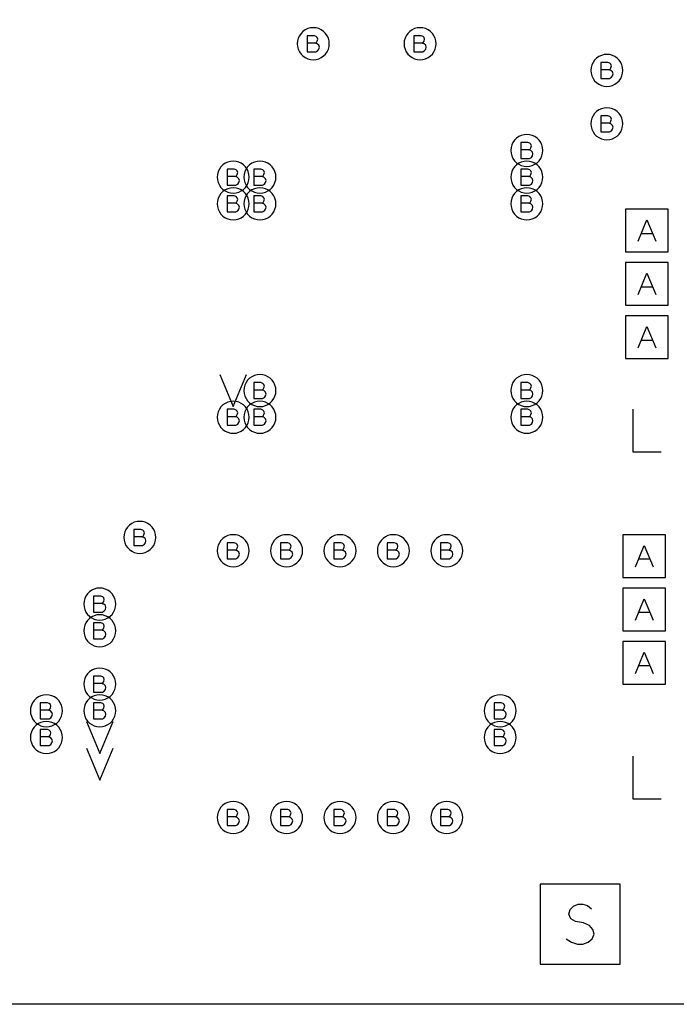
# Model space of a CAD drawing. Extents: x 280 to 610, y 250 to 460.
# Tile 4 of 53: x 333 to 345, y 297 to 315. Entities that reach past the tile are written whole.
import ezdxf

# ---------------------------------------------------------------- set-up
doc = ezdxf.new("R2010")
doc.units = 0
doc.layers.add('RVP8-IFD_G_fab_art', color=2, linetype='CONTINUOUS')

msp = doc.modelspace()

# ---------------------------------------------------------------- linework, layer by layer
at = {"layer": 'RVP8-IFD_G_fab_art'}
for points in [[(322.3, 296.6), (322.3, 336.6), (412.3, 336.6), (412.3, 296.6), (322.3, 296.6)], [(338.6, 314.6), (338.595, 314.652), (338.582, 314.703), (338.56, 314.75), (338.53, 314.793), (338.493, 314.83), (338.45, 314.86), (338.403, 314.882), (338.352, 314.895), (338.3, 314.9), (338.248, 314.895), (338.197, 314.882), (338.15, 314.86), (338.107, 314.83), (338.07, 314.793), (338.04, 314.75), (338.018, 314.703), (338.005, 314.652), (338, 314.6), (338.005, 314.548), (338.018, 314.497), (338.04, 314.45), (338.07, 314.407), (338.107, 314.37), (338.15, 314.34), (338.197, 314.318), (338.248, 314.305), (338.3, 314.3), (338.352, 314.305), (338.403, 314.318), (338.45, 314.34), (338.493, 314.37), (338.53, 314.407), (338.56, 314.45), (338.582, 314.497), (338.595, 314.548), (338.6, 314.6)], [(340.6, 314.6), (340.595, 314.652), (340.582, 314.703), (340.56, 314.75), (340.53, 314.793), (340.493, 314.83), (340.45, 314.86), (340.403, 314.882), (340.352, 314.895), (340.3, 314.9), (340.248, 314.895), (340.197, 314.882), (340.15, 314.86), (340.107, 314.83), (340.07, 314.793), (340.04, 314.75), (340.018, 314.703), (340.005, 314.652), (340, 314.6), (340.005, 314.548), (340.018, 314.497), (340.04, 314.45), (340.07, 314.407), (340.107, 314.37), (340.15, 314.34), (340.197, 314.318), (340.248, 314.305), (340.3, 314.3), (340.352, 314.305), (340.403, 314.318), (340.45, 314.34), (340.493, 314.37), (340.53, 314.407), (340.56, 314.45), (340.582, 314.497), (340.595, 314.548), (340.6, 314.6)], [(344.1, 314.1), (344.095, 314.152), (344.082, 314.203), (344.06, 314.25), (344.03, 314.293), (343.993, 314.33), (343.95, 314.36), (343.903, 314.382), (343.852, 314.395), (343.8, 314.4), (343.748, 314.395), (343.697, 314.382), (343.65, 314.36), (343.607, 314.33), (343.57, 314.293), (343.54, 314.25), (343.518, 314.203), (343.505, 314.152), (343.5, 314.1), (343.505, 314.048), (343.518, 313.997), (343.54, 313.95), (343.57, 313.907), (343.607, 313.87), (343.65, 313.84), (343.697, 313.818), (343.748, 313.805), (343.8, 313.8), (343.852, 313.805), (343.903, 313.818), (343.95, 313.84), (343.993, 313.87), (344.03, 313.907), (344.06, 313.95), (344.082, 313.997), (344.095, 314.048), (344.1, 314.1)], [(344.1, 313.1), (344.095, 313.152), (344.082, 313.203), (344.06, 313.25), (344.03, 313.293), (343.993, 313.33), (343.95, 313.36), (343.903, 313.382), (343.852, 313.395), (343.8, 313.4), (343.748, 313.395), (343.697, 313.382), (343.65, 313.36), (343.607, 313.33), (343.57, 313.293), (343.54, 313.25), (343.518, 313.203), (343.505, 313.152), (343.5, 313.1), (343.505, 313.048), (343.518, 312.997), (343.54, 312.95), (343.57, 312.907), (343.607, 312.87), (343.65, 312.84), (343.697, 312.818), (343.748, 312.805), (343.8, 312.8), (343.852, 312.805), (343.903, 312.818), (343.95, 312.84), (343.993, 312.87), (344.03, 312.907), (344.06, 312.95), (344.082, 312.997), (344.095, 313.048), (344.1, 313.1)], [(342.6, 312.6), (342.595, 312.652), (342.582, 312.703), (342.56, 312.75), (342.53, 312.793), (342.493, 312.83), (342.45, 312.86), (342.403, 312.882), (342.352, 312.895), (342.3, 312.9), (342.248, 312.895), (342.197, 312.882), (342.15, 312.86), (342.107, 312.83), (342.07, 312.793), (342.04, 312.75), (342.018, 312.703), (342.005, 312.652), (342, 312.6), (342.005, 312.548), (342.018, 312.497), (342.04, 312.45), (342.07, 312.407), (342.107, 312.37), (342.15, 312.34), (342.197, 312.318), (342.248, 312.305), (342.3, 312.3), (342.352, 312.305), (342.403, 312.318), (342.45, 312.34), (342.493, 312.37), (342.53, 312.407), (342.56, 312.45), (342.582, 312.497), (342.595, 312.548), (342.6, 312.6)], [(337.1, 312.1), (337.095, 312.152), (337.082, 312.203), (337.06, 312.25), (337.03, 312.293), (336.993, 312.33), (336.95, 312.36), (336.903, 312.382), (336.852, 312.395), (336.8, 312.4), (336.748, 312.395), (336.697, 312.382), (336.65, 312.36), (336.607, 312.33), (336.57, 312.293), (336.54, 312.25), (336.518, 312.203), (336.505, 312.152), (336.5, 312.1), (336.505, 312.048), (336.518, 311.997), (336.54, 311.95), (336.57, 311.907), (336.607, 311.87), (336.65, 311.84), (336.697, 311.818), (336.748, 311.805), (336.8, 311.8), (336.852, 311.805), (336.903, 311.818), (336.95, 311.84), (336.993, 311.87), (337.03, 311.907), (337.06, 311.95), (337.082, 311.997), (337.095, 312.048), (337.1, 312.1)], [(337.6, 312.1), (337.595, 312.152), (337.582, 312.203), (337.56, 312.25), (337.53, 312.293), (337.493, 312.33), (337.45, 312.36), (337.403, 312.382), (337.352, 312.395), (337.3, 312.4), (337.248, 312.395), (337.197, 312.382), (337.15, 312.36), (337.107, 312.33), (337.07, 312.293), (337.04, 312.25), (337.018, 312.203), (337.005, 312.152), (337, 312.1), (337.005, 312.048), (337.018, 311.997), (337.04, 311.95), (337.07, 311.907), (337.107, 311.87), (337.15, 311.84), (337.197, 311.818), (337.248, 311.805), (337.3, 311.8), (337.352, 311.805), (337.403, 311.818), (337.45, 311.84), (337.493, 311.87), (337.53, 311.907), (337.56, 311.95), (337.582, 311.997), (337.595, 312.048), (337.6, 312.1)], [(342.6, 312.1), (342.595, 312.152), (342.582, 312.203), (342.56, 312.25), (342.53, 312.293), (342.493, 312.33), (342.45, 312.36), (342.403, 312.382), (342.352, 312.395), (342.3, 312.4), (342.248, 312.395), (342.197, 312.382), (342.15, 312.36), (342.107, 312.33), (342.07, 312.293), (342.04, 312.25), (342.018, 312.203), (342.005, 312.152), (342, 312.1), (342.005, 312.048), (342.018, 311.997), (342.04, 311.95), (342.07, 311.907), (342.107, 311.87), (342.15, 311.84), (342.197, 311.818), (342.248, 311.805), (342.3, 311.8), (342.352, 311.805), (342.403, 311.818), (342.45, 311.84), (342.493, 311.87), (342.53, 311.907), (342.56, 311.95), (342.582, 311.997), (342.595, 312.048), (342.6, 312.1)], [(337.1, 311.6), (337.095, 311.652), (337.082, 311.703), (337.06, 311.75), (337.03, 311.793), (336.993, 311.83), (336.95, 311.86), (336.903, 311.882), (336.852, 311.895), (336.8, 311.9), (336.748, 311.895), (336.697, 311.882), (336.65, 311.86), (336.607, 311.83), (336.57, 311.793), (336.54, 311.75), (336.518, 311.703), (336.505, 311.652), (336.5, 311.6), (336.505, 311.548), (336.518, 311.497), (336.54, 311.45), (336.57, 311.407), (336.607, 311.37), (336.65, 311.34), (336.697, 311.318), (336.748, 311.305), (336.8, 311.3), (336.852, 311.305), (336.903, 311.318), (336.95, 311.34), (336.993, 311.37), (337.03, 311.407), (337.06, 311.45), (337.082, 311.497), (337.095, 311.548), (337.1, 311.6)], [(337.6, 311.6), (337.595, 311.652), (337.582, 311.703), (337.56, 311.75), (337.53, 311.793), (337.493, 311.83), (337.45, 311.86), (337.403, 311.882), (337.352, 311.895), (337.3, 311.9), (337.248, 311.895), (337.197, 311.882), (337.15, 311.86), (337.107, 311.83), (337.07, 311.793), (337.04, 311.75), (337.018, 311.703), (337.005, 311.652), (337, 311.6), (337.005, 311.548), (337.018, 311.497), (337.04, 311.45), (337.07, 311.407), (337.107, 311.37), (337.15, 311.34), (337.197, 311.318), (337.248, 311.305), (337.3, 311.3), (337.352, 311.305), (337.403, 311.318), (337.45, 311.34), (337.493, 311.37), (337.53, 311.407), (337.56, 311.45), (337.582, 311.497), (337.595, 311.548), (337.6, 311.6)], [(342.6, 311.6), (342.595, 311.652), (342.582, 311.703), (342.56, 311.75), (342.53, 311.793), (342.493, 311.83), (342.45, 311.86), (342.403, 311.882), (342.352, 311.895), (342.3, 311.9), (342.248, 311.895), (342.197, 311.882), (342.15, 311.86), (342.107, 311.83), (342.07, 311.793), (342.04, 311.75), (342.018, 311.703), (342.005, 311.652), (342, 311.6), (342.005, 311.548), (342.018, 311.497), (342.04, 311.45), (342.07, 311.407), (342.107, 311.37), (342.15, 311.34), (342.197, 311.318), (342.248, 311.305), (342.3, 311.3), (342.352, 311.305), (342.403, 311.318), (342.45, 311.34), (342.493, 311.37), (342.53, 311.407), (342.56, 311.45), (342.582, 311.497), (342.595, 311.548), (342.6, 311.6)], [(344.15, 310.7), (344.95, 310.7), (344.95, 311.5), (344.15, 311.5), (344.15, 310.7)], [(344.15, 309.7), (344.95, 309.7), (344.95, 310.5), (344.15, 310.5), (344.15, 309.7)], [(344.15, 308.7), (344.95, 308.7), (344.95, 309.5), (344.15, 309.5), (344.15, 308.7)], [(337.6, 308.1), (337.595, 308.152), (337.582, 308.203), (337.56, 308.25), (337.53, 308.293), (337.493, 308.33), (337.45, 308.36), (337.403, 308.382), (337.352, 308.395), (337.3, 308.4), (337.248, 308.395), (337.197, 308.382), (337.15, 308.36), (337.107, 308.33), (337.07, 308.293), (337.04, 308.25), (337.018, 308.203), (337.005, 308.152), (337, 308.1), (337.005, 308.048), (337.018, 307.997), (337.04, 307.95), (337.07, 307.907), (337.107, 307.87), (337.15, 307.84), (337.197, 307.818), (337.248, 307.805), (337.3, 307.8), (337.352, 307.805), (337.403, 307.818), (337.45, 307.84), (337.493, 307.87), (337.53, 307.907), (337.56, 307.95), (337.582, 307.997), (337.595, 308.048), (337.6, 308.1)], [(342.6, 308.1), (342.595, 308.152), (342.582, 308.203), (342.56, 308.25), (342.53, 308.293), (342.493, 308.33), (342.45, 308.36), (342.403, 308.382), (342.352, 308.395), (342.3, 308.4), (342.248, 308.395), (342.197, 308.382), (342.15, 308.36), (342.107, 308.33), (342.07, 308.293), (342.04, 308.25), (342.018, 308.203), (342.005, 308.152), (342, 308.1), (342.005, 308.048), (342.018, 307.997), (342.04, 307.95), (342.07, 307.907), (342.107, 307.87), (342.15, 307.84), (342.197, 307.818), (342.248, 307.805), (342.3, 307.8), (342.352, 307.805), (342.403, 307.818), (342.45, 307.84), (342.493, 307.87), (342.53, 307.907), (342.56, 307.95), (342.582, 307.997), (342.595, 308.048), (342.6, 308.1)], [(337.1, 307.6), (337.095, 307.652), (337.082, 307.703), (337.06, 307.75), (337.03, 307.793), (336.993, 307.83), (336.95, 307.86), (336.903, 307.882), (336.852, 307.895), (336.8, 307.9), (336.748, 307.895), (336.697, 307.882), (336.65, 307.86), (336.607, 307.83), (336.57, 307.793), (336.54, 307.75), (336.518, 307.703), (336.505, 307.652), (336.5, 307.6), (336.505, 307.548), (336.518, 307.497), (336.54, 307.45), (336.57, 307.407), (336.607, 307.37), (336.65, 307.34), (336.697, 307.318), (336.748, 307.305), (336.8, 307.3), (336.852, 307.305), (336.903, 307.318), (336.95, 307.34), (336.993, 307.37), (337.03, 307.407), (337.06, 307.45), (337.082, 307.497), (337.095, 307.548), (337.1, 307.6)], [(337.6, 307.6), (337.595, 307.652), (337.582, 307.703), (337.56, 307.75), (337.53, 307.793), (337.493, 307.83), (337.45, 307.86), (337.403, 307.882), (337.352, 307.895), (337.3, 307.9), (337.248, 307.895), (337.197, 307.882), (337.15, 307.86), (337.107, 307.83), (337.07, 307.793), (337.04, 307.75), (337.018, 307.703), (337.005, 307.652), (337, 307.6), (337.005, 307.548), (337.018, 307.497), (337.04, 307.45), (337.07, 307.407), (337.107, 307.37), (337.15, 307.34), (337.197, 307.318), (337.248, 307.305), (337.3, 307.3), (337.352, 307.305), (337.403, 307.318), (337.45, 307.34), (337.493, 307.37), (337.53, 307.407), (337.56, 307.45), (337.582, 307.497), (337.595, 307.548), (337.6, 307.6)], [(342.6, 307.6), (342.595, 307.652), (342.582, 307.703), (342.56, 307.75), (342.53, 307.793), (342.493, 307.83), (342.45, 307.86), (342.403, 307.882), (342.352, 307.895), (342.3, 307.9), (342.248, 307.895), (342.197, 307.882), (342.15, 307.86), (342.107, 307.83), (342.07, 307.793), (342.04, 307.75), (342.018, 307.703), (342.005, 307.652), (342, 307.6), (342.005, 307.548), (342.018, 307.497), (342.04, 307.45), (342.07, 307.407), (342.107, 307.37), (342.15, 307.34), (342.197, 307.318), (342.248, 307.305), (342.3, 307.3), (342.352, 307.305), (342.403, 307.318), (342.45, 307.34), (342.493, 307.37), (342.53, 307.407), (342.56, 307.45), (342.582, 307.497), (342.595, 307.548), (342.6, 307.6)], [(335.35, 305.35), (335.345, 305.402), (335.332, 305.453), (335.31, 305.5), (335.28, 305.543), (335.243, 305.58), (335.2, 305.61), (335.153, 305.632), (335.102, 305.645), (335.05, 305.65), (334.998, 305.645), (334.947, 305.632), (334.9, 305.61), (334.857, 305.58), (334.82, 305.543), (334.79, 305.5), (334.768, 305.453), (334.755, 305.402), (334.75, 305.35), (334.755, 305.298), (334.768, 305.247), (334.79, 305.2), (334.82, 305.157), (334.857, 305.12), (334.9, 305.09), (334.947, 305.068), (334.998, 305.055), (335.05, 305.05), (335.102, 305.055), (335.153, 305.068), (335.2, 305.09), (335.243, 305.12), (335.28, 305.157), (335.31, 305.2), (335.332, 305.247), (335.345, 305.298), (335.35, 305.35)], [(337.1, 305.1), (337.095, 305.152), (337.082, 305.203), (337.06, 305.25), (337.03, 305.293), (336.993, 305.33), (336.95, 305.36), (336.903, 305.382), (336.852, 305.395), (336.8, 305.4), (336.748, 305.395), (336.697, 305.382), (336.65, 305.36), (336.607, 305.33), (336.57, 305.293), (336.54, 305.25), (336.518, 305.203), (336.505, 305.152), (336.5, 305.1), (336.505, 305.048), (336.518, 304.997), (336.54, 304.95), (336.57, 304.907), (336.607, 304.87), (336.65, 304.84), (336.697, 304.818), (336.748, 304.805), (336.8, 304.8), (336.852, 304.805), (336.903, 304.818), (336.95, 304.84), (336.993, 304.87), (337.03, 304.907), (337.06, 304.95), (337.082, 304.997), (337.095, 305.048), (337.1, 305.1)], [(338.1, 305.1), (338.095, 305.152), (338.082, 305.203), (338.06, 305.25), (338.03, 305.293), (337.993, 305.33), (337.95, 305.36), (337.903, 305.382), (337.852, 305.395), (337.8, 305.4), (337.748, 305.395), (337.697, 305.382), (337.65, 305.36), (337.607, 305.33), (337.57, 305.293), (337.54, 305.25), (337.518, 305.203), (337.505, 305.152), (337.5, 305.1), (337.505, 305.048), (337.518, 304.997), (337.54, 304.95), (337.57, 304.907), (337.607, 304.87), (337.65, 304.84), (337.697, 304.818), (337.748, 304.805), (337.8, 304.8), (337.852, 304.805), (337.903, 304.818), (337.95, 304.84), (337.993, 304.87), (338.03, 304.907), (338.06, 304.95), (338.082, 304.997), (338.095, 305.048), (338.1, 305.1)], [(339.1, 305.1), (339.095, 305.152), (339.082, 305.203), (339.06, 305.25), (339.03, 305.293), (338.993, 305.33), (338.95, 305.36), (338.903, 305.382), (338.852, 305.395), (338.8, 305.4), (338.748, 305.395), (338.697, 305.382), (338.65, 305.36), (338.607, 305.33), (338.57, 305.293), (338.54, 305.25), (338.518, 305.203), (338.505, 305.152), (338.5, 305.1), (338.505, 305.048), (338.518, 304.997), (338.54, 304.95), (338.57, 304.907), (338.607, 304.87), (338.65, 304.84), (338.697, 304.818), (338.748, 304.805), (338.8, 304.8), (338.852, 304.805), (338.903, 304.818), (338.95, 304.84), (338.993, 304.87), (339.03, 304.907), (339.06, 304.95), (339.082, 304.997), (339.095, 305.048), (339.1, 305.1)], [(340.1, 305.1), (340.095, 305.152), (340.082, 305.203), (340.06, 305.25), (340.03, 305.293), (339.993, 305.33), (339.95, 305.36), (339.903, 305.382), (339.852, 305.395), (339.8, 305.4), (339.748, 305.395), (339.697, 305.382), (339.65, 305.36), (339.607, 305.33), (339.57, 305.293), (339.54, 305.25), (339.518, 305.203), (339.505, 305.152), (339.5, 305.1), (339.505, 305.048), (339.518, 304.997), (339.54, 304.95), (339.57, 304.907), (339.607, 304.87), (339.65, 304.84), (339.697, 304.818), (339.748, 304.805), (339.8, 304.8), (339.852, 304.805), (339.903, 304.818), (339.95, 304.84), (339.993, 304.87), (340.03, 304.907), (340.06, 304.95), (340.082, 304.997), (340.095, 305.048), (340.1, 305.1)], [(341.1, 305.1), (341.095, 305.152), (341.082, 305.203), (341.06, 305.25), (341.03, 305.293), (340.993, 305.33), (340.95, 305.36), (340.903, 305.382), (340.852, 305.395), (340.8, 305.4), (340.748, 305.395), (340.697, 305.382), (340.65, 305.36), (340.607, 305.33), (340.57, 305.293), (340.54, 305.25), (340.518, 305.203), (340.505, 305.152), (340.5, 305.1), (340.505, 305.048), (340.518, 304.997), (340.54, 304.95), (340.57, 304.907), (340.607, 304.87), (340.65, 304.84), (340.697, 304.818), (340.748, 304.805), (340.8, 304.8), (340.852, 304.805), (340.903, 304.818), (340.95, 304.84), (340.993, 304.87), (341.03, 304.907), (341.06, 304.95), (341.082, 304.997), (341.095, 305.048), (341.1, 305.1)], [(344.1, 304.6), (344.9, 304.6), (344.9, 305.4), (344.1, 305.4), (344.1, 304.6)], [(334.6, 304.1), (334.595, 304.152), (334.582, 304.203), (334.56, 304.25), (334.53, 304.293), (334.493, 304.33), (334.45, 304.36), (334.403, 304.382), (334.352, 304.395), (334.3, 304.4), (334.248, 304.395), (334.197, 304.382), (334.15, 304.36), (334.107, 304.33), (334.07, 304.293), (334.04, 304.25), (334.018, 304.203), (334.005, 304.152), (334, 304.1), (334.005, 304.048), (334.018, 303.997), (334.04, 303.95), (334.07, 303.907), (334.107, 303.87), (334.15, 303.84), (334.197, 303.818), (334.248, 303.805), (334.3, 303.8), (334.352, 303.805), (334.403, 303.818), (334.45, 303.84), (334.493, 303.87), (334.53, 303.907), (334.56, 303.95), (334.582, 303.997), (334.595, 304.048), (334.6, 304.1)], [(344.1, 303.6), (344.9, 303.6), (344.9, 304.4), (344.1, 304.4), (344.1, 303.6)], [(334.6, 303.6), (334.595, 303.652), (334.582, 303.703), (334.56, 303.75), (334.53, 303.793), (334.493, 303.83), (334.45, 303.86), (334.403, 303.882), (334.352, 303.895), (334.3, 303.9), (334.248, 303.895), (334.197, 303.882), (334.15, 303.86), (334.107, 303.83), (334.07, 303.793), (334.04, 303.75), (334.018, 303.703), (334.005, 303.652), (334, 303.6), (334.005, 303.548), (334.018, 303.497), (334.04, 303.45), (334.07, 303.407), (334.107, 303.37), (334.15, 303.34), (334.197, 303.318), (334.248, 303.305), (334.3, 303.3), (334.352, 303.305), (334.403, 303.318), (334.45, 303.34), (334.493, 303.37), (334.53, 303.407), (334.56, 303.45), (334.582, 303.497), (334.595, 303.548), (334.6, 303.6)], [(344.1, 302.6), (344.9, 302.6), (344.9, 303.4), (344.1, 303.4), (344.1, 302.6)], [(334.6, 302.6), (334.595, 302.652), (334.582, 302.703), (334.56, 302.75), (334.53, 302.793), (334.493, 302.83), (334.45, 302.86), (334.403, 302.882), (334.352, 302.895), (334.3, 302.9), (334.248, 302.895), (334.197, 302.882), (334.15, 302.86), (334.107, 302.83), (334.07, 302.793), (334.04, 302.75), (334.018, 302.703), (334.005, 302.652), (334, 302.6), (334.005, 302.548), (334.018, 302.497), (334.04, 302.45), (334.07, 302.407), (334.107, 302.37), (334.15, 302.34), (334.197, 302.318), (334.248, 302.305), (334.3, 302.3), (334.352, 302.305), (334.403, 302.318), (334.45, 302.34), (334.493, 302.37), (334.53, 302.407), (334.56, 302.45), (334.582, 302.497), (334.595, 302.548), (334.6, 302.6)], [(333.6, 302.1), (333.595, 302.152), (333.582, 302.203), (333.56, 302.25), (333.53, 302.293), (333.493, 302.33), (333.45, 302.36), (333.403, 302.382), (333.352, 302.395), (333.3, 302.4), (333.248, 302.395), (333.197, 302.382), (333.15, 302.36), (333.107, 302.33), (333.07, 302.293), (333.04, 302.25), (333.018, 302.203), (333.005, 302.152), (333, 302.1), (333.005, 302.048), (333.018, 301.997), (333.04, 301.95), (333.07, 301.907), (333.107, 301.87), (333.15, 301.84), (333.197, 301.818), (333.248, 301.805), (333.3, 301.8), (333.352, 301.805), (333.403, 301.818), (333.45, 301.84), (333.493, 301.87), (333.53, 301.907), (333.56, 301.95), (333.582, 301.997), (333.595, 302.048), (333.6, 302.1)], [(334.6, 302.1), (334.595, 302.152), (334.582, 302.203), (334.56, 302.25), (334.53, 302.293), (334.493, 302.33), (334.45, 302.36), (334.403, 302.382), (334.352, 302.395), (334.3, 302.4), (334.248, 302.395), (334.197, 302.382), (334.15, 302.36), (334.107, 302.33), (334.07, 302.293), (334.04, 302.25), (334.018, 302.203), (334.005, 302.152), (334, 302.1), (334.005, 302.048), (334.018, 301.997), (334.04, 301.95), (334.07, 301.907), (334.107, 301.87), (334.15, 301.84), (334.197, 301.818), (334.248, 301.805), (334.3, 301.8), (334.352, 301.805), (334.403, 301.818), (334.45, 301.84), (334.493, 301.87), (334.53, 301.907), (334.56, 301.95), (334.582, 301.997), (334.595, 302.048), (334.6, 302.1)], [(342.1, 302.1), (342.095, 302.152), (342.082, 302.203), (342.06, 302.25), (342.03, 302.293), (341.993, 302.33), (341.95, 302.36), (341.903, 302.382), (341.852, 302.395), (341.8, 302.4), (341.748, 302.395), (341.697, 302.382), (341.65, 302.36), (341.607, 302.33), (341.57, 302.293), (341.54, 302.25), (341.518, 302.203), (341.505, 302.152), (341.5, 302.1), (341.505, 302.048), (341.518, 301.997), (341.54, 301.95), (341.57, 301.907), (341.607, 301.87), (341.65, 301.84), (341.697, 301.818), (341.748, 301.805), (341.8, 301.8), (341.852, 301.805), (341.903, 301.818), (341.95, 301.84), (341.993, 301.87), (342.03, 301.907), (342.06, 301.95), (342.082, 301.997), (342.095, 302.048), (342.1, 302.1)], [(333.6, 301.6), (333.595, 301.652), (333.582, 301.703), (333.56, 301.75), (333.53, 301.793), (333.493, 301.83), (333.45, 301.86), (333.403, 301.882), (333.352, 301.895), (333.3, 301.9), (333.248, 301.895), (333.197, 301.882), (333.15, 301.86), (333.107, 301.83), (333.07, 301.793), (333.04, 301.75), (333.018, 301.703), (333.005, 301.652), (333, 301.6), (333.005, 301.548), (333.018, 301.497), (333.04, 301.45), (333.07, 301.407), (333.107, 301.37), (333.15, 301.34), (333.197, 301.318), (333.248, 301.305), (333.3, 301.3), (333.352, 301.305), (333.403, 301.318), (333.45, 301.34), (333.493, 301.37), (333.53, 301.407), (333.56, 301.45), (333.582, 301.497), (333.595, 301.548), (333.6, 301.6)], [(342.1, 301.6), (342.095, 301.652), (342.082, 301.703), (342.06, 301.75), (342.03, 301.793), (341.993, 301.83), (341.95, 301.86), (341.903, 301.882), (341.852, 301.895), (341.8, 301.9), (341.748, 301.895), (341.697, 301.882), (341.65, 301.86), (341.607, 301.83), (341.57, 301.793), (341.54, 301.75), (341.518, 301.703), (341.505, 301.652), (341.5, 301.6), (341.505, 301.548), (341.518, 301.497), (341.54, 301.45), (341.57, 301.407), (341.607, 301.37), (341.65, 301.34), (341.697, 301.318), (341.748, 301.305), (341.8, 301.3), (341.852, 301.305), (341.903, 301.318), (341.95, 301.34), (341.993, 301.37), (342.03, 301.407), (342.06, 301.45), (342.082, 301.497), (342.095, 301.548), (342.1, 301.6)], [(337.1, 300.1), (337.095, 300.152), (337.082, 300.203), (337.06, 300.25), (337.03, 300.293), (336.993, 300.33), (336.95, 300.36), (336.903, 300.382), (336.852, 300.395), (336.8, 300.4), (336.748, 300.395), (336.697, 300.382), (336.65, 300.36), (336.607, 300.33), (336.57, 300.293), (336.54, 300.25), (336.518, 300.203), (336.505, 300.152), (336.5, 300.1), (336.505, 300.048), (336.518, 299.997), (336.54, 299.95), (336.57, 299.907), (336.607, 299.87), (336.65, 299.84), (336.697, 299.818), (336.748, 299.805), (336.8, 299.8), (336.852, 299.805), (336.903, 299.818), (336.95, 299.84), (336.993, 299.87), (337.03, 299.907), (337.06, 299.95), (337.082, 299.997), (337.095, 300.048), (337.1, 300.1)], [(338.1, 300.1), (338.095, 300.152), (338.082, 300.203), (338.06, 300.25), (338.03, 300.293), (337.993, 300.33), (337.95, 300.36), (337.903, 300.382), (337.852, 300.395), (337.8, 300.4), (337.748, 300.395), (337.697, 300.382), (337.65, 300.36), (337.607, 300.33), (337.57, 300.293), (337.54, 300.25), (337.518, 300.203), (337.505, 300.152), (337.5, 300.1), (337.505, 300.048), (337.518, 299.997), (337.54, 299.95), (337.57, 299.907), (337.607, 299.87), (337.65, 299.84), (337.697, 299.818), (337.748, 299.805), (337.8, 299.8), (337.852, 299.805), (337.903, 299.818), (337.95, 299.84), (337.993, 299.87), (338.03, 299.907), (338.06, 299.95), (338.082, 299.997), (338.095, 300.048), (338.1, 300.1)], [(339.1, 300.1), (339.095, 300.152), (339.082, 300.203), (339.06, 300.25), (339.03, 300.293), (338.993, 300.33), (338.95, 300.36), (338.903, 300.382), (338.852, 300.395), (338.8, 300.4), (338.748, 300.395), (338.697, 300.382), (338.65, 300.36), (338.607, 300.33), (338.57, 300.293), (338.54, 300.25), (338.518, 300.203), (338.505, 300.152), (338.5, 300.1), (338.505, 300.048), (338.518, 299.997), (338.54, 299.95), (338.57, 299.907), (338.607, 299.87), (338.65, 299.84), (338.697, 299.818), (338.748, 299.805), (338.8, 299.8), (338.852, 299.805), (338.903, 299.818), (338.95, 299.84), (338.993, 299.87), (339.03, 299.907), (339.06, 299.95), (339.082, 299.997), (339.095, 300.048), (339.1, 300.1)], [(340.1, 300.1), (340.095, 300.152), (340.082, 300.203), (340.06, 300.25), (340.03, 300.293), (339.993, 300.33), (339.95, 300.36), (339.903, 300.382), (339.852, 300.395), (339.8, 300.4), (339.748, 300.395), (339.697, 300.382), (339.65, 300.36), (339.607, 300.33), (339.57, 300.293), (339.54, 300.25), (339.518, 300.203), (339.505, 300.152), (339.5, 300.1), (339.505, 300.048), (339.518, 299.997), (339.54, 299.95), (339.57, 299.907), (339.607, 299.87), (339.65, 299.84), (339.697, 299.818), (339.748, 299.805), (339.8, 299.8), (339.852, 299.805), (339.903, 299.818), (339.95, 299.84), (339.993, 299.87), (340.03, 299.907), (340.06, 299.95), (340.082, 299.997), (340.095, 300.048), (340.1, 300.1)], [(341.1, 300.1), (341.095, 300.152), (341.082, 300.203), (341.06, 300.25), (341.03, 300.293), (340.993, 300.33), (340.95, 300.36), (340.903, 300.382), (340.852, 300.395), (340.8, 300.4), (340.748, 300.395), (340.697, 300.382), (340.65, 300.36), (340.607, 300.33), (340.57, 300.293), (340.54, 300.25), (340.518, 300.203), (340.505, 300.152), (340.5, 300.1), (340.505, 300.048), (340.518, 299.997), (340.54, 299.95), (340.57, 299.907), (340.607, 299.87), (340.65, 299.84), (340.697, 299.818), (340.748, 299.805), (340.8, 299.8), (340.852, 299.805), (340.903, 299.818), (340.95, 299.84), (340.993, 299.87), (341.03, 299.907), (341.06, 299.95), (341.082, 299.997), (341.095, 300.048), (341.1, 300.1)], [(342.55, 297.35), (344.05, 297.35), (344.05, 298.85), (342.55, 298.85), (342.55, 297.35)]]:
    msp.add_lwpolyline(points, close=True, dxfattribs=at)
for points in [[(338.34, 314.61), (338.36, 314.625), (338.375, 314.65), (338.385, 314.685), (338.375, 314.715), (338.355, 314.735), (338.32, 314.75), (338.185, 314.75), (338.185, 314.45), (338.35, 314.45), (338.385, 314.47), (338.405, 314.5), (338.415, 314.535), (338.405, 314.57), (338.375, 314.6), (338.34, 314.61), (338.185, 314.61)], [(340.34, 314.61), (340.36, 314.625), (340.375, 314.65), (340.385, 314.685), (340.375, 314.715), (340.355, 314.735), (340.32, 314.75), (340.185, 314.75), (340.185, 314.45), (340.35, 314.45), (340.385, 314.47), (340.405, 314.5), (340.415, 314.535), (340.405, 314.57), (340.375, 314.6), (340.34, 314.61), (340.185, 314.61)], [(343.84, 314.11), (343.86, 314.125), (343.875, 314.15), (343.885, 314.185), (343.875, 314.215), (343.855, 314.235), (343.82, 314.25), (343.685, 314.25), (343.685, 313.95), (343.85, 313.95), (343.885, 313.97), (343.905, 314), (343.915, 314.035), (343.905, 314.07), (343.875, 314.1), (343.84, 314.11), (343.685, 314.11)], [(343.84, 313.11), (343.86, 313.125), (343.875, 313.15), (343.885, 313.185), (343.875, 313.215), (343.855, 313.235), (343.82, 313.25), (343.685, 313.25), (343.685, 312.95), (343.85, 312.95), (343.885, 312.97), (343.905, 313), (343.915, 313.035), (343.905, 313.07), (343.875, 313.1), (343.84, 313.11), (343.685, 313.11)], [(342.34, 312.61), (342.36, 312.625), (342.375, 312.65), (342.385, 312.685), (342.375, 312.715), (342.355, 312.735), (342.32, 312.75), (342.185, 312.75), (342.185, 312.45), (342.35, 312.45), (342.385, 312.47), (342.405, 312.5), (342.415, 312.535), (342.405, 312.57), (342.375, 312.6), (342.34, 312.61), (342.185, 312.61)], [(336.84, 312.11), (336.86, 312.125), (336.875, 312.15), (336.885, 312.185), (336.875, 312.215), (336.855, 312.235), (336.82, 312.25), (336.685, 312.25), (336.685, 311.95), (336.85, 311.95), (336.885, 311.97), (336.905, 312), (336.915, 312.035), (336.905, 312.07), (336.875, 312.1), (336.84, 312.11), (336.685, 312.11)], [(337.34, 312.11), (337.36, 312.125), (337.375, 312.15), (337.385, 312.185), (337.375, 312.215), (337.355, 312.235), (337.32, 312.25), (337.185, 312.25), (337.185, 311.95), (337.35, 311.95), (337.385, 311.97), (337.405, 312), (337.415, 312.035), (337.405, 312.07), (337.375, 312.1), (337.34, 312.11), (337.185, 312.11)], [(342.34, 312.11), (342.36, 312.125), (342.375, 312.15), (342.385, 312.185), (342.375, 312.215), (342.355, 312.235), (342.32, 312.25), (342.185, 312.25), (342.185, 311.95), (342.35, 311.95), (342.385, 311.97), (342.405, 312), (342.415, 312.035), (342.405, 312.07), (342.375, 312.1), (342.34, 312.11), (342.185, 312.11)], [(336.84, 311.61), (336.86, 311.625), (336.875, 311.65), (336.885, 311.685), (336.875, 311.715), (336.855, 311.735), (336.82, 311.75), (336.685, 311.75), (336.685, 311.45), (336.85, 311.45), (336.885, 311.47), (336.905, 311.5), (336.915, 311.535), (336.905, 311.57), (336.875, 311.6), (336.84, 311.61), (336.685, 311.61)], [(337.34, 311.61), (337.36, 311.625), (337.375, 311.65), (337.385, 311.685), (337.375, 311.715), (337.355, 311.735), (337.32, 311.75), (337.185, 311.75), (337.185, 311.45), (337.35, 311.45), (337.385, 311.47), (337.405, 311.5), (337.415, 311.535), (337.405, 311.57), (337.375, 311.6), (337.34, 311.61), (337.185, 311.61)], [(342.34, 311.61), (342.36, 311.625), (342.375, 311.65), (342.385, 311.685), (342.375, 311.715), (342.355, 311.735), (342.32, 311.75), (342.185, 311.75), (342.185, 311.45), (342.35, 311.45), (342.385, 311.47), (342.405, 311.5), (342.415, 311.535), (342.405, 311.57), (342.375, 311.6), (342.34, 311.61), (342.185, 311.61)], [(344.383, 310.9), (344.55, 311.3), (344.717, 310.9)], [(344.657, 311.04), (344.443, 311.04)], [(344.383, 309.9), (344.55, 310.3), (344.717, 309.9)], [(344.657, 310.04), (344.443, 310.04)], [(344.383, 308.9), (344.55, 309.3), (344.717, 308.9)], [(344.657, 309.04), (344.443, 309.04)], [(336.55, 308.4), (336.8, 307.8), (337.05, 308.4)], [(337.34, 308.11), (337.36, 308.125), (337.375, 308.15), (337.385, 308.185), (337.375, 308.215), (337.355, 308.235), (337.32, 308.25), (337.185, 308.25), (337.185, 307.95), (337.35, 307.95), (337.385, 307.97), (337.405, 308), (337.415, 308.035), (337.405, 308.07), (337.375, 308.1), (337.34, 308.11), (337.185, 308.11)], [(342.34, 308.11), (342.36, 308.125), (342.375, 308.15), (342.385, 308.185), (342.375, 308.215), (342.355, 308.235), (342.32, 308.25), (342.185, 308.25), (342.185, 307.95), (342.35, 307.95), (342.385, 307.97), (342.405, 308), (342.415, 308.035), (342.405, 308.07), (342.375, 308.1), (342.34, 308.11), (342.185, 308.11)], [(336.84, 307.61), (336.86, 307.625), (336.875, 307.65), (336.885, 307.685), (336.875, 307.715), (336.855, 307.735), (336.82, 307.75), (336.685, 307.75), (336.685, 307.45), (336.85, 307.45), (336.885, 307.47), (336.905, 307.5), (336.915, 307.535), (336.905, 307.57), (336.875, 307.6), (336.84, 307.61), (336.685, 307.61)], [(337.34, 307.61), (337.36, 307.625), (337.375, 307.65), (337.385, 307.685), (337.375, 307.715), (337.355, 307.735), (337.32, 307.75), (337.185, 307.75), (337.185, 307.45), (337.35, 307.45), (337.385, 307.47), (337.405, 307.5), (337.415, 307.535), (337.405, 307.57), (337.375, 307.6), (337.34, 307.61), (337.185, 307.61)], [(342.34, 307.61), (342.36, 307.625), (342.375, 307.65), (342.385, 307.685), (342.375, 307.715), (342.355, 307.735), (342.32, 307.75), (342.185, 307.75), (342.185, 307.45), (342.35, 307.45), (342.385, 307.47), (342.405, 307.5), (342.415, 307.535), (342.405, 307.57), (342.375, 307.6), (342.34, 307.61), (342.185, 307.61)], [(344.283, 307.75), (344.283, 306.95), (344.817, 306.95)], [(335.09, 305.36), (335.11, 305.375), (335.125, 305.4), (335.135, 305.435), (335.125, 305.465), (335.105, 305.485), (335.07, 305.5), (334.935, 305.5), (334.935, 305.2), (335.1, 305.2), (335.135, 305.22), (335.155, 305.25), (335.165, 305.285), (335.155, 305.32), (335.125, 305.35), (335.09, 305.36), (334.935, 305.36)], [(336.84, 305.11), (336.86, 305.125), (336.875, 305.15), (336.885, 305.185), (336.875, 305.215), (336.855, 305.235), (336.82, 305.25), (336.685, 305.25), (336.685, 304.95), (336.85, 304.95), (336.885, 304.97), (336.905, 305), (336.915, 305.035), (336.905, 305.07), (336.875, 305.1), (336.84, 305.11), (336.685, 305.11)], [(337.84, 305.11), (337.86, 305.125), (337.875, 305.15), (337.885, 305.185), (337.875, 305.215), (337.855, 305.235), (337.82, 305.25), (337.685, 305.25), (337.685, 304.95), (337.85, 304.95), (337.885, 304.97), (337.905, 305), (337.915, 305.035), (337.905, 305.07), (337.875, 305.1), (337.84, 305.11), (337.685, 305.11)], [(338.84, 305.11), (338.86, 305.125), (338.875, 305.15), (338.885, 305.185), (338.875, 305.215), (338.855, 305.235), (338.82, 305.25), (338.685, 305.25), (338.685, 304.95), (338.85, 304.95), (338.885, 304.97), (338.905, 305), (338.915, 305.035), (338.905, 305.07), (338.875, 305.1), (338.84, 305.11), (338.685, 305.11)], [(339.84, 305.11), (339.86, 305.125), (339.875, 305.15), (339.885, 305.185), (339.875, 305.215), (339.855, 305.235), (339.82, 305.25), (339.685, 305.25), (339.685, 304.95), (339.85, 304.95), (339.885, 304.97), (339.905, 305), (339.915, 305.035), (339.905, 305.07), (339.875, 305.1), (339.84, 305.11), (339.685, 305.11)], [(340.84, 305.11), (340.86, 305.125), (340.875, 305.15), (340.885, 305.185), (340.875, 305.215), (340.855, 305.235), (340.82, 305.25), (340.685, 305.25), (340.685, 304.95), (340.85, 304.95), (340.885, 304.97), (340.905, 305), (340.915, 305.035), (340.905, 305.07), (340.875, 305.1), (340.84, 305.11), (340.685, 305.11)], [(344.333, 304.8), (344.5, 305.2), (344.667, 304.8)], [(344.607, 304.94), (344.393, 304.94)], [(334.34, 304.11), (334.36, 304.125), (334.375, 304.15), (334.385, 304.185), (334.375, 304.215), (334.355, 304.235), (334.32, 304.25), (334.185, 304.25), (334.185, 303.95), (334.35, 303.95), (334.385, 303.97), (334.405, 304), (334.415, 304.035), (334.405, 304.07), (334.375, 304.1), (334.34, 304.11), (334.185, 304.11)], [(344.333, 303.8), (344.5, 304.2), (344.667, 303.8)], [(344.607, 303.94), (344.393, 303.94)], [(334.34, 303.61), (334.36, 303.625), (334.375, 303.65), (334.385, 303.685), (334.375, 303.715), (334.355, 303.735), (334.32, 303.75), (334.185, 303.75), (334.185, 303.45), (334.35, 303.45), (334.385, 303.47), (334.405, 303.5), (334.415, 303.535), (334.405, 303.57), (334.375, 303.6), (334.34, 303.61), (334.185, 303.61)], [(344.333, 302.8), (344.5, 303.2), (344.667, 302.8)], [(344.607, 302.94), (344.393, 302.94)], [(334.34, 302.61), (334.36, 302.625), (334.375, 302.65), (334.385, 302.685), (334.375, 302.715), (334.355, 302.735), (334.32, 302.75), (334.185, 302.75), (334.185, 302.45), (334.35, 302.45), (334.385, 302.47), (334.405, 302.5), (334.415, 302.535), (334.405, 302.57), (334.375, 302.6), (334.34, 302.61), (334.185, 302.61)], [(333.34, 302.11), (333.36, 302.125), (333.375, 302.15), (333.385, 302.185), (333.375, 302.215), (333.355, 302.235), (333.32, 302.25), (333.185, 302.25), (333.185, 301.95), (333.35, 301.95), (333.385, 301.97), (333.405, 302), (333.415, 302.035), (333.405, 302.07), (333.375, 302.1), (333.34, 302.11), (333.185, 302.11)], [(334.34, 302.11), (334.36, 302.125), (334.375, 302.15), (334.385, 302.185), (334.375, 302.215), (334.355, 302.235), (334.32, 302.25), (334.185, 302.25), (334.185, 301.95), (334.35, 301.95), (334.385, 301.97), (334.405, 302), (334.415, 302.035), (334.405, 302.07), (334.375, 302.1), (334.34, 302.11), (334.185, 302.11)], [(341.84, 302.11), (341.86, 302.125), (341.875, 302.15), (341.885, 302.185), (341.875, 302.215), (341.855, 302.235), (341.82, 302.25), (341.685, 302.25), (341.685, 301.95), (341.85, 301.95), (341.885, 301.97), (341.905, 302), (341.915, 302.035), (341.905, 302.07), (341.875, 302.1), (341.84, 302.11), (341.685, 302.11)], [(334.05, 301.9), (334.3, 301.3), (334.55, 301.9)], [(333.34, 301.61), (333.36, 301.625), (333.375, 301.65), (333.385, 301.685), (333.375, 301.715), (333.355, 301.735), (333.32, 301.75), (333.185, 301.75), (333.185, 301.45), (333.35, 301.45), (333.385, 301.47), (333.405, 301.5), (333.415, 301.535), (333.405, 301.57), (333.375, 301.6), (333.34, 301.61), (333.185, 301.61)], [(341.84, 301.61), (341.86, 301.625), (341.875, 301.65), (341.885, 301.685), (341.875, 301.715), (341.855, 301.735), (341.82, 301.75), (341.685, 301.75), (341.685, 301.45), (341.85, 301.45), (341.885, 301.47), (341.905, 301.5), (341.915, 301.535), (341.905, 301.57), (341.875, 301.6), (341.84, 301.61), (341.685, 301.61)], [(334.05, 301.4), (334.3, 300.8), (334.55, 301.4)], [(344.283, 301.25), (344.283, 300.45), (344.817, 300.45)], [(336.84, 300.11), (336.86, 300.125), (336.875, 300.15), (336.885, 300.185), (336.875, 300.215), (336.855, 300.235), (336.82, 300.25), (336.685, 300.25), (336.685, 299.95), (336.85, 299.95), (336.885, 299.97), (336.905, 300), (336.915, 300.035), (336.905, 300.07), (336.875, 300.1), (336.84, 300.11), (336.685, 300.11)], [(337.84, 300.11), (337.86, 300.125), (337.875, 300.15), (337.885, 300.185), (337.875, 300.215), (337.855, 300.235), (337.82, 300.25), (337.685, 300.25), (337.685, 299.95), (337.85, 299.95), (337.885, 299.97), (337.905, 300), (337.915, 300.035), (337.905, 300.07), (337.875, 300.1), (337.84, 300.11), (337.685, 300.11)], [(338.84, 300.11), (338.86, 300.125), (338.875, 300.15), (338.885, 300.185), (338.875, 300.215), (338.855, 300.235), (338.82, 300.25), (338.685, 300.25), (338.685, 299.95), (338.85, 299.95), (338.885, 299.97), (338.905, 300), (338.915, 300.035), (338.905, 300.07), (338.875, 300.1), (338.84, 300.11), (338.685, 300.11)], [(339.84, 300.11), (339.86, 300.125), (339.875, 300.15), (339.885, 300.185), (339.875, 300.215), (339.855, 300.235), (339.82, 300.25), (339.685, 300.25), (339.685, 299.95), (339.85, 299.95), (339.885, 299.97), (339.905, 300), (339.915, 300.035), (339.905, 300.07), (339.875, 300.1), (339.84, 300.11), (339.685, 300.11)], [(340.84, 300.11), (340.86, 300.125), (340.875, 300.15), (340.885, 300.185), (340.875, 300.215), (340.855, 300.235), (340.82, 300.25), (340.685, 300.25), (340.685, 299.95), (340.85, 299.95), (340.885, 299.97), (340.905, 300), (340.915, 300.035), (340.905, 300.07), (340.875, 300.1), (340.84, 300.11), (340.685, 300.11)], [(343.038, 297.825), (343.138, 297.762), (343.25, 297.725), (343.35, 297.725), (343.45, 297.762), (343.525, 297.825), (343.562, 297.913), (343.538, 298), (343.475, 298.075), (343.362, 298.125), (343.213, 298.15), (343.125, 298.2), (343.087, 298.287), (343.113, 298.375), (343.175, 298.437), (343.262, 298.475), (343.35, 298.475), (343.438, 298.45), (343.513, 298.388)]]:
    msp.add_lwpolyline(points, dxfattribs=at)

doc.saveas('drawing.dxf')
